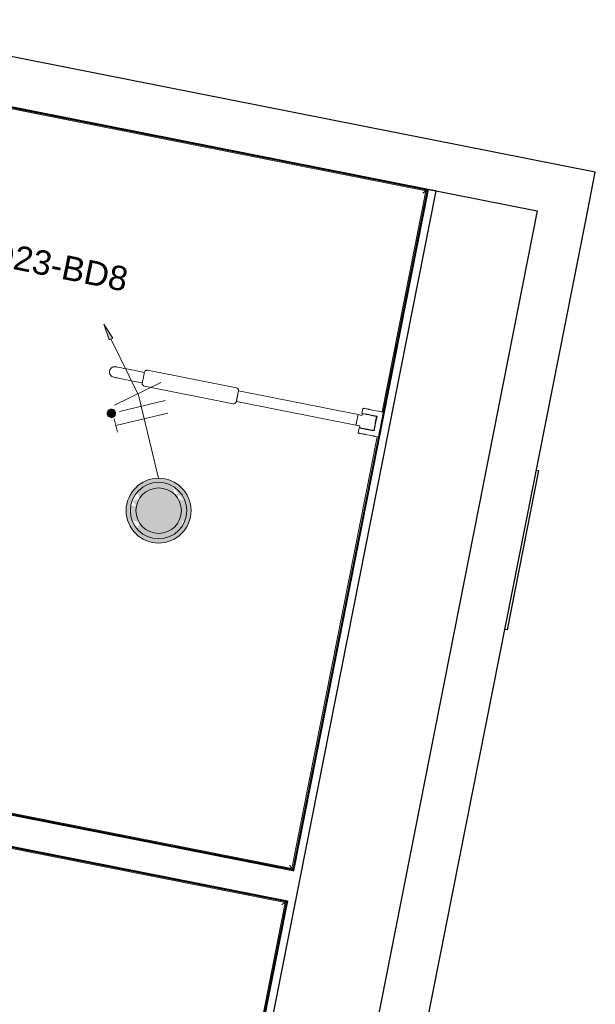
# Model space of a CAD drawing. Header units: millimetres. Extents: x -2845 to 74565, y -36590 to 13748.
# Tile 47 of 49: x 58551 to 60324, y -21106 to -18072. Entities that reach past the tile are written whole.
import ezdxf

# ---------------------------------------------------------------- set-up
doc = ezdxf.new("R2010")
doc.units = ezdxf.units.MM
for name, color, linetype, lineweight in [('A-DETL-GENF', 7, 'Continuous', 18), ('A-DOOR', 7, 'Continuous', 25), ('A-FLOR-HRAL', 7, 'Continuous', 18), ('A-WALL', 7, 'Continuous', 25), ('CABLE', 7, 'Continuous', 30), ('CABLES', 7, 'Continuous', 18), ('I-WALL', 7, 'Continuous', 25), ('INSTAL ELECTRIQUE', 7, 'Continuous', 18), ('MOBILIER', 7, 'Continuous', 18)]:
    doc.layers.add(name, color=color, linetype=linetype, lineweight=lineweight)
doc.styles.add('Arial_2', font='arial.ttf', dxfattribs={"height": 75})

# ---------------------------------------------------------------- blocks, each defined once
blk = doc.blocks.new('53_TRAPPE DE VISITE - 400x400-444114-2021_015_1111_DCE_1_50_N0 FINI_CFO_ECL')
at = {"layer": 'A-DOOR'}
for p, q in [((6283.5, -22990.7), (6380.4, -22500.2)), ((6372.6, -22498.7), (6380.4, -22500.2)), ((6283.5, -22990.7), (6275.6, -22989.2))]:
    blk.add_line(p, q, dxfattribs=at)
blk = doc.blocks.new('Garde-corps - Garde-corps-522138-2021_015_1111_DCE_1_50_N0 FINI_CFO_ECL')
at = {"layer": 'A-FLOR-HRAL'}
for p, q in [((3998.8, -18075.3), (3808.3, -19038.6)), ((4001.6, -18079.5), (3811.7, -19039.2)), ((4265, -18128), (3998.8, -18075.3)), ((4264.3, -18131.4), (4001.6, -18079.5)), ((6633, -18600), (4656.7, -18209.1)), ((6637.1, -18597.3), (4657.4, -18205.6)), ((6498.2, -19281.1), (6633, -18600)), ((6501.7, -19281.8), (6637.1, -18597.3)), ((3808.3, -19038.6), (3811.7, -19039.2)), ((3819.8, -19040.8), (3811.7, -19039.2)), ((6220, -20687.4), (6483.1, -19357.6)), ((6222.8, -20691.5), (6486.5, -19358.3)), ((3610.4, -20039.2), (3584.4, -20170.1)), ((3613.8, -20039.8), (3588.6, -20167.4)), ((3613.8, -20039.8), (3610.4, -20039.2)), ((3613.7, -20039.8), (3621.9, -20041.4)), ((3584.4, -20170.1), (6222.8, -20691.5)), ((3588.6, -20167.4), (6220, -20687.4))]:
    blk.add_line(p, q, dxfattribs=at)
for points in [[(4001.6, -18079.5), (4001.6, -18079.5), (4001.5, -18079.3), (4000.9, -18078.4), (4000, -18077.1), (3999.3, -18076), (3998.8, -18075.3)], [(6633, -18600), (6633, -18600), (6633.2, -18599.9), (6634, -18599.3), (6635.3, -18598.5), (6636.4, -18597.7), (6637.1, -18597.3)], [(3588.6, -20167.4), (3588.5, -20167.4), (3588.4, -20167.5), (3587.5, -20168.1), (3586.2, -20168.9), (3585.1, -20169.7), (3584.4, -20170.1)], [(6220, -20687.4), (6220, -20687.4), (6220.2, -20687.6), (6220.7, -20688.4), (6221.6, -20689.8), (6222.4, -20690.9), (6222.8, -20691.5)]]:
    blk.add_open_spline(points, degree=3, dxfattribs=at)
for points in [[(4008.1, -18089.2), (4007.7, -18088.6), (4007.1, -18087.6), (4005.7, -18085.6), (4004.5, -18083.8), (4003.4, -18082.2), (4002.5, -18080.8), (4001.9, -18079.9), (4001.6, -18079.4)], [(6623.3, -18606.5), (6623.8, -18606.2), (6624.8, -18605.5), (6626.8, -18604.2), (6628.6, -18602.9), (6630.2, -18601.8), (6631.6, -18600.9), (6632.5, -18600.3), (6633, -18600)], [(3598.2, -20160.9), (3597.7, -20161.2), (3596.7, -20161.9), (3594.7, -20163.2), (3592.9, -20164.5), (3591.3, -20165.6), (3589.9, -20166.5), (3589, -20167.1), (3588.5, -20167.4)], [(6213.5, -20677.7), (6213.9, -20678.3), (6214.6, -20679.3), (6215.9, -20681.2), (6217.1, -20683.1), (6218.2, -20684.7), (6219.1, -20686.1), (6219.7, -20687), (6220.1, -20687.5)]]:
    blk.add_open_spline(points, degree=3, knots=[0.3333333, 0.3333333, 0.3333333, 0.3333333, 0.375, 0.4166667, 0.5, 0.5416667, 0.5833333, 0.6509756, 0.6509756, 0.6509756, 0.6509756], dxfattribs=at)
blk = doc.blocks.new('Garde-corps - Garde-corps-522878-2021_015_1111_DCE_1_50_N0 FINI_CFO_ECL')
at = {"layer": 'A-FLOR-HRAL'}
for p, q in [((3547.9, -20354.6), (3565, -20268.2)), ((3551.4, -20355.3), (3567.8, -20272.4)), ((3565, -20268.2), (4810.7, -20514.4)), ((3567.8, -20272.4), (4810, -20517.8)), ((3547.9, -20354.6), (3551.4, -20355.3)), ((3559.5, -20356.9), (3551.3, -20355.3)), ((5202.4, -20595.4), (6199.3, -20792.4)), ((5203.1, -20592), (6203.4, -20789.6)), ((6199.3, -20792.4), (5968.7, -21958.1)), ((6203.4, -20789.7), (5971.4, -21962.3)), ((3333.1, -21440.9), (3350, -21355.2)), ((3337.2, -21438.1), (3353.4, -21355.9)), ((3353.4, -21355.9), (3350, -21355.2)), ((3353.6, -21355.9), (3361.5, -21357.5)), ((5971.4, -21962.3), (3333.1, -21440.9)), ((5968.7, -21958.1), (3337.2, -21438.1))]:
    blk.add_line(p, q, dxfattribs=at)
for points in [[(3567.8, -20272.4), (3567.8, -20272.4), (3567.7, -20272.2), (3567.1, -20271.3), (3566.2, -20270), (3565.5, -20268.9), (3565, -20268.2)], [(6199.3, -20792.4), (6199.3, -20792.4), (6199.5, -20792.3), (6200.3, -20791.7), (6201.6, -20790.8), (6202.7, -20790.1), (6203.4, -20789.6)], [(3337.2, -21438.1), (3337.2, -21438.1), (3337, -21438.2), (3336.2, -21438.8), (3334.8, -21439.7), (3333.7, -21440.4), (3333.1, -21440.9)], [(5968.7, -21958.1), (5968.7, -21958.1), (5968.8, -21958.3), (5969.3, -21959.2), (5970.2, -21960.5), (5971, -21961.6), (5971.4, -21962.3)]]:
    blk.add_open_spline(points, degree=3, dxfattribs=at)
for points in [[(3574.3, -20282.1), (3573.9, -20281.5), (3573.2, -20280.5), (3571.9, -20278.5), (3570.7, -20276.7), (3569.6, -20275.1), (3568.7, -20273.7), (3568.1, -20272.8), (3567.7, -20272.3)], [(6189.6, -20798.9), (6190.1, -20798.5), (6191.1, -20797.8), (6193.1, -20796.5), (6194.9, -20795.3), (6196.5, -20794.2), (6197.9, -20793.3), (6198.8, -20792.7), (6199.3, -20792.3)], [(3346.9, -21431.6), (3346.3, -21432), (3345.3, -21432.6), (3343.4, -21434), (3341.5, -21435.2), (3339.9, -21436.3), (3338.5, -21437.2), (3337.6, -21437.8), (3337.1, -21438.1)], [(5962.2, -21948.4), (5962.5, -21949), (5963.2, -21950), (5964.5, -21952), (5965.7, -21953.8), (5966.8, -21955.4), (5967.8, -21956.8), (5968.4, -21957.7), (5968.7, -21958.2)]]:
    blk.add_open_spline(points, degree=3, knots=[0.3333333, 0.3333333, 0.3333333, 0.3333333, 0.375, 0.4166667, 0.5, 0.5416667, 0.5833333, 0.6509756, 0.6509756, 0.6509756, 0.6509756], dxfattribs=at)
blk = doc.blocks.new('Sanitary_Accessories_HEWI_HEWI-Hinged-support-rail-rotatable-801-5_0001 - Default - please load Revit Family Type Catalog-584250-2021_015_1111_DCE_1_50_N0 FINI_CFO_ECL')
at = {"layer": 'A-DETL-GENF'}
for p, q in [((5668.7, -19142.8), (5667.3, -19143.5)), ((5670.3, -19142.2), (5668.7, -19142.8)), ((5671.8, -19141.8), (5670.3, -19142.2)), ((5675.1, -19141.5), (5671.8, -19141.8)), ((5678.6, -19141.9), (5675.1, -19141.5)), ((5679.6, -19142.1), (5678.6, -19141.9)), ((5681.2, -19142.4), (5679.6, -19142.1)), ((5683.4, -19142.8), (5681.2, -19142.4)), ((5658.9, -19154.8), (5658.6, -19158)), ((5658.6, -19158), (5658.9, -19161.2)), ((5659.8, -19151.7), (5658.9, -19154.8)), ((5658.9, -19161.2), (5659.3, -19162.8)), ((5659.3, -19162.8), (5659.8, -19164.3)), ((5661.3, -19148.9), (5659.8, -19151.7)), ((5659.8, -19164.3), (5660.5, -19165.8)), ((5660.5, -19165.8), (5661.4, -19167.2)), ((5662.3, -19147.5), (5661.3, -19148.9)), ((5661.4, -19167.2), (5662.3, -19168.5)), ((5663.4, -19146.3), (5662.3, -19147.5)), ((5662.3, -19168.5), (5663.4, -19169.7)), ((5664.6, -19145.3), (5663.4, -19146.3)), ((5663.4, -19169.7), (5664.6, -19170.8)), ((5665.9, -19144.3), (5664.6, -19145.3)), ((5664.6, -19170.8), (5665.9, -19171.7)), ((5667.3, -19143.5), (5665.9, -19144.3)), ((5665.9, -19171.7), (5668.8, -19173.3)), ((5687.9, -19143.7), (5683.4, -19142.8)), ((5695.7, -19145.3), (5687.9, -19143.7)), ((5702.8, -19146.7), (5695.7, -19145.3)), ((5711, -19148.3), (5702.8, -19146.7)), ((5727.6, -19151.6), (5711, -19148.3)), ((5738.9, -19153.8), (5727.6, -19151.6)), ((5745.5, -19155.1), (5738.9, -19153.8)), ((5766.1, -19159.2), (5745.5, -19155.1)), ((5763.5, -19172.3), (5762.9, -19175.4)), ((5762.9, -19175.4), (5763.5, -19172.3)), ((5764.1, -19169.3), (5763.5, -19172.3)), ((5763.5, -19172.3), (5764.1, -19169.3)), ((5764.7, -19166.2), (5764.1, -19169.3)), ((5764.1, -19169.3), (5764.7, -19166.2)), ((5765.2, -19163.6), (5764.7, -19166.2)), ((5764.7, -19166.2), (5765.2, -19163.6)), ((5765.6, -19161.5), (5765.2, -19163.6)), ((5765.2, -19163.6), (5765.6, -19161.5)), ((5765.6, -19161.5), (5766.1, -19159.2)), ((5765.9, -19159.9), (5765.6, -19161.5)), ((5766.2, -19158.7), (5765.9, -19159.9)), ((5767.3, -19155.9), (5766.2, -19158.7)), ((5768.3, -19154.7), (5767.3, -19155.9)), ((5769.6, -19153.6), (5768.3, -19154.7)), ((5771, -19152.9), (5769.6, -19153.6)), ((5772.6, -19152.4), (5771, -19152.9)), ((5775.6, -19152.4), (5772.6, -19152.4)), ((6049.3, -19206.6), (5775.6, -19152.4)), ((5668.8, -19173.3), (5671.9, -19174.2)), ((5671.9, -19174.2), (5674, -19174.6)), ((5674, -19174.6), (5677, -19175.2)), ((5677, -19175.2), (5679.8, -19175.8)), ((5679.8, -19175.8), (5683.2, -19176.4)), ((5683.2, -19176.4), (5689.3, -19177.6)), ((5689.3, -19177.6), (5696.4, -19179)), ((5696.4, -19179), (5701.7, -19180.1)), ((5701.7, -19180.1), (5710.4, -19181.8)), ((5710.4, -19181.8), (5719.6, -19183.6)), ((5719.6, -19183.6), (5726, -19184.9)), ((5726, -19184.9), (5735.8, -19186.8)), ((5735.8, -19186.8), (5759.8, -19190.9)), ((5759.6, -19191.8), (5759.5, -19195.1)), ((5759.5, -19195.1), (5760, -19196.6)), ((5759.8, -19190.9), (5759.6, -19191.8)), ((5760.1, -19189.3), (5759.8, -19190.9)), ((5759.8, -19190.9), (5760.1, -19189.3)), ((5760, -19196.6), (5760.8, -19198.1)), ((5760.5, -19187.2), (5760.1, -19189.3)), ((5760.1, -19189.3), (5760.5, -19187.2)), ((5761, -19184.6), (5760.5, -19187.2)), ((5760.5, -19187.2), (5761, -19184.6)), ((5760.8, -19198.1), (5761.8, -19199.4)), ((5761.6, -19181.5), (5761, -19184.6)), ((5761, -19184.6), (5761.6, -19181.5)), ((5762.2, -19178.5), (5761.6, -19181.5)), ((5761.6, -19181.5), (5762.2, -19178.5)), ((5761.8, -19199.4), (5763.1, -19200.4)), ((5762.9, -19175.4), (5762.2, -19178.5)), ((5762.2, -19178.5), (5762.9, -19175.4)), ((5763.1, -19200.4), (5765.9, -19201.5)), ((5765.9, -19201.5), (6039.6, -19255.6)), ((6055.5, -19216.4), (6049.1, -19248.8)), ((6052.1, -19207.7), (6049.3, -19206.6)), ((6051.7, -19235.8), (6052.3, -19232.7)), ((6053.3, -19208.7), (6052.1, -19207.7)), ((6052.3, -19232.7), (6052.9, -19229.5)), ((6052.9, -19229.5), (6053.5, -19226.5)), ((6054.4, -19210), (6053.3, -19208.7)), ((6053.5, -19226.5), (6054.1, -19223.5)), ((6054.1, -19223.5), (6054.6, -19220.9)), ((6055.2, -19211.4), (6054.4, -19210)), ((6054.6, -19220.9), (6055.1, -19218.7)), ((6055.1, -19218.7), (6055.4, -19217.2)), ((6055.6, -19213), (6055.2, -19211.4)), ((6055.4, -19217.2), (6055.6, -19216)), ((6423.9, -19289.3), (6055.5, -19216.4)), ((6055.6, -19216), (6055.6, -19213)), ((6039.6, -19255.6), (6042.6, -19255.7)), ((6042.6, -19255.7), (6044.1, -19255.2)), ((6044.1, -19255.2), (6045.6, -19254.4)), ((6045.6, -19254.4), (6046.9, -19253.4)), ((6046.9, -19253.4), (6047.9, -19252.1)), ((6047.9, -19252.1), (6049.1, -19249)), ((6049.1, -19249), (6049.2, -19248.2)), ((6049.1, -19248.8), (6417.5, -19321.7)), ((6049.2, -19248.2), (6049.5, -19246.6)), ((6049.5, -19246.6), (6050, -19244.5)), ((6050, -19244.5), (6050.5, -19241.8)), ((6050.5, -19241.8), (6051.1, -19238.8)), ((6051.1, -19238.8), (6051.7, -19235.8)), ((6417.5, -19321.7), (6423.9, -19289.3)), ((6423, -19294.1), (6422.6, -19296)), ((6423.2, -19292.9), (6423, -19294.1)), ((6423.5, -19291.6), (6423.2, -19292.9)), ((6423.9, -19289.3), (6423.5, -19291.6)), ((6427.9, -19290.1), (6423.9, -19289.3)), ((6431.8, -19290.9), (6427.9, -19290.1)), ((6435.7, -19291.7), (6431.8, -19290.9)), ((6436.3, -19288.9), (6435.7, -19291.7)), ((6437, -19280.2), (6436, -19285.1)), ((6436, -19285.1), (6437.8, -19285.5)), ((6436.9, -19286.1), (6436.3, -19288.9)), ((6438.4, -19286.4), (6436.9, -19286.1)), ((6438, -19275.3), (6437, -19280.2)), ((6437.8, -19285.5), (6442.8, -19286.4)), ((6439.1, -19270.1), (6438, -19275.3)), ((6439.3, -19286.6), (6438.4, -19286.4)), ((6440.5, -19269.7), (6439.1, -19270.1)), ((6441.1, -19287), (6439.3, -19286.6)), ((6442.1, -19270), (6440.5, -19269.7)), ((6451.4, -19289), (6441.1, -19287)), ((6443.7, -19270.3), (6442.1, -19270)), ((6442.8, -19286.4), (6450.1, -19287.9)), ((6445, -19270.6), (6443.7, -19270.3)), ((6448.6, -19271.3), (6445, -19270.6)), ((6451.8, -19271.9), (6448.6, -19271.3)), ((6450.1, -19287.9), (6452.2, -19288.3)), ((6457.9, -19290.3), (6451.4, -19289)), ((6453.8, -19272.3), (6451.8, -19271.9)), ((6452.2, -19288.3), (6454.3, -19288.7)), ((6455.7, -19272.7), (6453.8, -19272.3)), ((6454.3, -19288.7), (6457.3, -19289.3)), ((6457.6, -19273), (6455.7, -19272.7)), ((6457.3, -19289.3), (6464.4, -19290.7)), ((6459.5, -19273.4), (6457.6, -19273)), ((6460.9, -19290.9), (6457.9, -19290.3)), ((6461.5, -19273.8), (6459.5, -19273.4)), ((6462.9, -19291.3), (6460.9, -19290.9)), ((6467.5, -19275), (6461.5, -19273.8)), ((6465, -19291.7), (6462.9, -19291.3)), ((6464.4, -19290.7), (6470.4, -19291.9)), ((6467, -19292.1), (6465, -19291.7)), ((6469, -19292.5), (6467, -19292.1)), ((6473.5, -19276.2), (6467.5, -19275)), ((6471, -19292.9), (6469, -19292.5)), ((6470.4, -19291.9), (6482.4, -19294.3)), ((6472.8, -19293.2), (6471, -19292.9)), ((6474.5, -19293.6), (6472.8, -19293.2)), ((6479.5, -19277.4), (6473.5, -19276.2)), ((6476.7, -19294), (6474.5, -19293.6)), ((6481, -19294.9), (6476.7, -19294)), ((6482.4, -19294.3), (6479, -19311.2)), ((6487.7, -19279), (6479.5, -19277.4)), ((6490.6, -19279.6), (6487.7, -19279)), ((6492.6, -19280), (6490.6, -19279.6)), ((6494.7, -19280.4), (6492.6, -19280)), ((6501.7, -19281.8), (6494.7, -19280.4)), ((6497.9, -19300.9), (6501.7, -19281.8)), ((6417.9, -19319.9), (6417.5, -19321.7)), ((6417.5, -19321.7), (6425.4, -19323.3)), ((6418.1, -19319.1), (6417.9, -19319.9)), ((6418.3, -19318.1), (6418.1, -19319.1)), ((6418.5, -19317), (6418.3, -19318.1)), ((6418.7, -19315.7), (6418.5, -19317)), ((6419, -19314.4), (6418.7, -19315.7)), ((6419.4, -19312.2), (6419, -19314.4)), ((6419.9, -19310), (6419.4, -19312.2)), ((6420.2, -19308.5), (6419.9, -19310)), ((6420.5, -19307), (6420.2, -19308.5)), ((6420.7, -19305.5), (6420.5, -19307)), ((6421, -19304.1), (6420.7, -19305.5)), ((6421.3, -19302.6), (6421, -19304.1)), ((6421.6, -19301.1), (6421.3, -19302.6)), ((6422.1, -19298.8), (6421.6, -19301.1)), ((6422.6, -19296), (6422.1, -19298.8)), ((6425.4, -19323.3), (6429.3, -19324)), ((6429.3, -19324), (6428.2, -19329.6)), ((6474.3, -19328.7), (6475.2, -19323.9)), ((6475.2, -19323.9), (6476.2, -19319)), ((6476.8, -19322.5), (6475.7, -19328.1)), ((6476.2, -19319), (6477.1, -19314.2)), ((6477.9, -19316.8), (6476.8, -19322.5)), ((6477.1, -19314.2), (6481, -19294.9)), ((6479, -19311.2), (6477.9, -19316.8)), ((6492.8, -19326.4), (6494.1, -19320)), ((6494.1, -19320), (6495.4, -19313.7)), ((6495.4, -19313.7), (6496.6, -19307.3)), ((6496.6, -19307.3), (6497.9, -19300.9)), ((6425.2, -19340), (6424.2, -19344.9)), ((6424.2, -19344.9), (6425, -19346.1)), ((6425, -19346.1), (6425.8, -19346.3)), ((6426.1, -19335.1), (6425.2, -19340)), ((6425.8, -19346.3), (6427.4, -19346.6)), ((6427.1, -19330.2), (6426.1, -19335.1)), ((6430.7, -19330.9), (6427.1, -19330.2)), ((6427.4, -19346.6), (6428.5, -19346.8)), ((6428.2, -19329.6), (6429.4, -19329.9)), ((6428.5, -19346.8), (6429.8, -19347.1)), ((6429.4, -19329.9), (6431.2, -19330.2)), ((6429.8, -19347.1), (6431.3, -19347.4)), ((6432.1, -19331.2), (6430.7, -19330.9)), ((6431.2, -19330.2), (6433.1, -19330.6)), ((6431.3, -19347.4), (6435.3, -19348.1)), ((6434.5, -19331.7), (6432.1, -19331.2)), ((6433.1, -19330.6), (6436, -19331.2)), ((6437.2, -19332.2), (6434.5, -19331.7)), ((6435.3, -19348.1), (6438.7, -19348.8)), ((6436, -19331.2), (6440.1, -19332)), ((6439.2, -19332.6), (6437.2, -19332.2)), ((6438.7, -19348.8), (6440.6, -19349.2)), ((6441.2, -19333), (6439.2, -19332.6)), ((6440.1, -19332), (6442.2, -19332.4)), ((6440.6, -19349.2), (6442.4, -19349.6)), ((6443.3, -19333.4), (6441.2, -19333)), ((6442.2, -19332.4), (6444.2, -19332.8)), ((6442.4, -19349.6), (6444.4, -19349.9)), ((6445.4, -19333.8), (6443.3, -19333.4)), ((6444.2, -19332.8), (6446.3, -19333.2)), ((6444.4, -19349.9), (6446.3, -19350.3)), ((6447.4, -19334.2), (6445.4, -19333.8)), ((6446.3, -19333.2), (6452, -19334.3)), ((6446.3, -19350.3), (6452.3, -19351.5)), ((6449.4, -19334.6), (6447.4, -19334.2)), ((6455.4, -19335.8), (6449.4, -19334.6)), ((6452, -19334.3), (6456.3, -19335.2)), ((6452.3, -19351.5), (6458.3, -19352.7)), ((6461.4, -19337), (6455.4, -19335.8)), ((6456.3, -19335.2), (6459.4, -19335.8)), ((6458.3, -19352.7), (6464.3, -19353.9)), ((6459.4, -19335.8), (6462.4, -19336.4)), ((6467.5, -19338.2), (6461.4, -19337)), ((6462.4, -19336.4), (6465, -19336.9)), ((6464.3, -19353.9), (6470.4, -19355.1)), ((6465, -19336.9), (6467.4, -19337.4)), ((6467.4, -19337.4), (6468.8, -19337.6)), ((6473.5, -19339.4), (6467.5, -19338.2)), ((6468.8, -19337.6), (6470.9, -19338.1)), ((6470.4, -19355.1), (6471.1, -19355.2)), ((6470.9, -19338.1), (6472.3, -19338.4)), ((6472.3, -19338.4), (6474.3, -19328.7)), ((6474.6, -19333.7), (6473.5, -19339.4)), ((6475.7, -19328.1), (6474.6, -19333.7)), ((6486.5, -19358.3), (6487.8, -19351.9)), ((6487.8, -19351.9), (6489.1, -19345.5)), ((6489.1, -19345.5), (6490.3, -19339.2)), ((6490.3, -19339.2), (6491.6, -19332.8)), ((6491.6, -19332.8), (6492.8, -19326.4)), ((6471.1, -19355.2), (6472.2, -19355.4)), ((6472.2, -19355.4), (6473.7, -19355.7)), ((6473.7, -19355.7), (6475.5, -19356.1)), ((6475.5, -19356.1), (6478.5, -19356.7)), ((6478.5, -19356.7), (6481.6, -19357.3)), ((6481.6, -19357.3), (6482.9, -19357.6)), ((6482.9, -19357.6), (6486.5, -19358.3))]:
    blk.add_line(p, q, dxfattribs=at)
blk = doc.blocks.new('B02_ARC_rvt-1-2021_015_1111_DCE_1_50_N0 FINI_CFO_ECL')
at = {"layer": 'A-WALL'}
for p, q in [((6640, -18595.3), (3998.8, -18072.8)), ((4657.5, -18205.1), (6637.7, -18596.9)), ((6640, -18595.3), (6224.8, -20694.5)), ((6639.6, -18597.3), (6640, -18595.3)), ((6664.6, -18600.1), (6640, -18595.3)), ((5746.4, -23241.5), (6664.6, -18600.1)), ((6637.7, -18596.9), (6223.2, -20692.1)), ((6224.8, -20694.5), (6639.6, -18597.3)), ((6224.8, -20694.5), (3581.5, -20172.1)), ((3581.5, -20172.1), (6222.8, -20694.1)), ((6223.2, -20692.1), (3583.9, -20170.5)), ((3563.1, -20265.3), (6206.3, -20787.7)), ((6206.2, -20788.2), (3563.1, -20265.3)), ((5203.1, -20591.8), (6203.9, -20789.8)), ((6222.8, -20694.1), (6224.8, -20694.5)), ((6203.9, -20789.8), (5971.8, -21962.8)), ((6206.3, -20787.7), (5973.4, -21965.2)), ((5973.4, -21965.2), (6205.8, -20790.1)), ((6205.8, -20790.1), (6206.2, -20788.2))]:
    blk.add_line(p, q, dxfattribs=at)
at = {"layer": 'I-WALL'}
for p, q in [((3996.9, -18072.4), (6975.9, -18661.7)), ((7154.5, -18542.1), (4993, -18114.5)), ((7125, -18691.2), (7154.5, -18542.1)), ((6975.9, -18661.7), (6058.2, -23305.4)), ((6207, -23336.3), (7125, -18691.2))]:
    blk.add_line(p, q, dxfattribs=at)
at = {"layer": 'A-DOOR', "lineweight": 18}
blk.add_blockref('53_TRAPPE DE VISITE - 400x400-444114-2021_015_1111_DCE_1_50_N0 FINI_CFO_ECL', (600.4, 3038.3), dxfattribs=at)
at = {"layer": 'A-FLOR-HRAL', "lineweight": 18}
for name in ['Garde-corps - Garde-corps-522138-2021_015_1111_DCE_1_50_N0 FINI_CFO_ECL', 'Garde-corps - Garde-corps-522878-2021_015_1111_DCE_1_50_N0 FINI_CFO_ECL']:
    blk.add_blockref(name, (0, 0), dxfattribs=at)
at = {"layer": 'MOBILIER', "lineweight": 18}
blk.add_blockref('Sanitary_Accessories_HEWI_HEWI-Hinged-support-rail-rotatable-801-5_0001 - Default - please load Revit Family Type Catalog-584250-2021_015_1111_DCE_1_50_N0 FINI_CFO_ECL', (0, 0), dxfattribs=at)
blk = doc.blocks.new('604_DOWNLIGHT 200MM - 18W-V16-2021_015_1111_DCE_1_50_N0 FINI_CFO_ECL')
at = {"layer": 'INSTAL ELECTRIQUE', "true_color": 0xf6d57a}
h = blk.add_hatch(color=41, dxfattribs=at)
h.paths.add_polyline_path([(0, 100), (25.9, 96.6), (51.2, 85.7), (70.7, 70.7), (87, 49), (96.6, 25.9), (100, 0), (96.6, -25.9), (86.6, -50), (70.7, -70.7), (50, -86.6), (25.9, -96.6), (0, -100), (-25.9, -96.6), (-50, -86.6), (-70.7, -70.7), (-87, -49), (-96.6, -25.9), (-100, 0), (-96.2, 26.8), (-86.6, 50), (-70.7, 70.7), (-50, 86.6), (-25.9, 96.6)])
h.paths.add_polyline_path([(7, 85.7), (-15.1, 85.7), (-43.5, 75.3), (-66.6, 55.9), (-81.8, 29.8), (-87, 0), (-81.8, -29.8), (-66.6, -55.9), (-43.5, -75.3), (-15.1, -85.7), (15.1, -85.7), (43.5, -75.3), (66.6, -55.9), (81.8, -29.8), (87, 0), (81.8, 29.8), (66.6, 55.9), (43.5, 75.3), (15.1, 85.7), (13.4, 85.7)])
h = blk.add_hatch(color=41, dxfattribs=at)
h.paths.add_polyline_path([(-49.5, 49.5), (-48.5, 53.6), (-53.3, 50.9), (-50, 49.7)])
h.paths.add_polyline_path([(-57.1, 38.1), (-64.7, 26.8), (-70, 0), (-87, 0), (-82.4, 25.9), (-78.3, 25.9), (-81.8, 29.8), (-66.6, 34.9)])
h.paths.add_polyline_path([(15.1, 85.7), (43.5, 75.3), (66.6, 55.9), (70.7, 48.9), (70.7, 33.5), (81.8, 29.8), (87, 0), (70, 0), (64.7, 26.8), (49.5, 49.5), (26.8, 64.7), (0, 70), (-26.8, 64.7), (-50, 48.7), (-57.1, 38.1), (-66.6, 55.9), (-43.5, 75.3), (-15.1, 85.7), (13.4, 85.7)])
blk.add_hatch(color=41, dxfattribs=at).paths.add_polyline_path([(0, 70), (26.8, 64.7), (49.5, 49.5), (64.7, 26.8), (70, 0), (64.7, -26.8), (49.5, -49.5), (26.8, -64.7), (0, -70), (-26.8, -64.7), (-49.5, -49.5), (-64.7, -26.8), (-70, 0), (-64.7, 26.8), (-49.5, 49.5), (-26.8, 64.7)])
h = blk.add_hatch(color=41, dxfattribs=at)
h.paths.add_polyline_path([(-57.1, -38.1), (-81.8, -29.8), (-70, -15.8), (-84.2, -15.8), (-87, 0), (-70, 0), (-64.7, -26.8), (-62.7, -29.8)])
h.paths.add_polyline_path([(49.5, -49.5), (44.1, -72.9), (59.2, -53.1), (57.1, -52.3)])
h.paths.add_polyline_path([(70.4, 0), (87, 0), (81.8, -29.8), (66.6, -55.9), (43.5, -75.3), (15.1, -85.7), (-15.1, -85.7), (-43.5, -75.3), (-66.6, -55.9), (-57.1, -38.1), (-49.5, -49.5), (-26.8, -64.7), (0, -70), (26.8, -64.7), (49.5, -49.5), (64.7, -26.8), (70, 0)])
h.paths.add_polyline_path([(70.4, -15.8), (69.5, -15.8), (70.5, -17), (72.6, -15.8)])
h.paths.add_polyline_path([(75.5, -31.9), (57.1, -38.1), (62.7, -48.6), (70.7, -38.1)])
at = {"layer": 'INSTAL ELECTRIQUE'}
for radius, start, end in [(100, 0, 180), (87, 0, 180), (70, 0, 180), (100, 180, 360), (87, 180, 360), (70, 180, 0)]:
    blk.add_arc((0, 0), radius, start, end, dxfattribs=at)
blk = doc.blocks.new('Fil - COCHE DE FIL_PE_SYMBOLE-4085576-2021_015_1111_DCE_1_50_N0 FINI_CFO_ECL')
at = {"layer": 'CABLES', "lineweight": 9}
for p, q in [((-0.42, 1.8), (0.42, 1.8)), ((0, 1.8), (0, -1.48))]:
    blk.add_line(p, q, dxfattribs=at)
blk = doc.blocks.new('Fil - Coche de fil circulaire-323115-2021_015_1111_DCE_1_50_N0 FINI_CFO_ECL')
at = {"layer": 'CABLES', "lineweight": 9}
blk.add_hatch(color=256, dxfattribs=at).paths.add_polyline_path([(0.193, 2.078), (0.139, 2.12), (0.075, 2.147), (0.006, 2.156), (-0.062, 2.147), (-0.126, 2.12), (-0.181, 2.078), (-0.223, 2.023), (-0.249, 1.96), (-0.258, 1.891), (-0.249, 1.823), (-0.223, 1.759), (-0.181, 1.704), (-0.126, 1.662), (-0.062, 1.636), (0.006, 1.627), (0.075, 1.636), (0.139, 1.662), (0.193, 1.704), (0.235, 1.759), (0.262, 1.823), (0.271, 1.891), (0.262, 1.96), (0.235, 2.023)])
blk.add_line((0, 1.371), (0, -1.507), dxfattribs=at)
for start, end in [(360, 180), (180, 360)]:
    blk.add_arc((0.006, 1.891), 0.265, start, end, dxfattribs=at)
blk = doc.blocks.new('Fil - Coche de fil long-323512-2021_015_1111_DCE_1_50_N0 FINI_CFO_ECL')
at = {"layer": 'CABLES', "lineweight": 9}
blk.add_line((0, 1.605), (0, -1.57), dxfattribs=at)
blk = doc.blocks.new('B02_ELE_rvt-1-2021_015_1111_DCE_1_50_N0 FINI_CFO_ECL')
at = {"layer": 'CABLES'}
blk.add_hatch(color=256, dxfattribs=at).paths.add_polyline_path([(5657, -19059.2), (5668.9, -19053.3), (5640.6, -19011)])
for p, q in [((5668.9, -19053.3), (5640.6, -19011)), ((5640.6, -19011), (5657, -19059.2)), ((5668.9, -19053.3), (5640.6, -19011)), ((5640.6, -19011), (5657, -19059.2)), ((5657, -19059.2), (5668.9, -19053.3)), ((5657, -19059.2), (5668.9, -19053.3))]:
    blk.add_line(p, q, dxfattribs=at)
at = {"layer": 'CABLES', "flags": 128}
blk.add_lwpolyline([(5662.7, -19055.9), (5748.3, -19229.7), (5809.8, -19485.1)], dxfattribs=at)
at = {"layer": 'CABLES', "lineweight": 18, "xscale": 49.99999999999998, "yscale": 49.99999999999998, "zscale": 49.99999999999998}
for name, p, rotation in [('Fil - Coche de fil long-323512-2021_015_1111_DCE_1_50_N0 FINI_CFO_ECL', (5746, -19225), 116.2228256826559), ('Fil - Coche de fil circulaire-323115-2021_015_1111_DCE_1_50_N0 FINI_CFO_ECL', (5756.4, -19263.3), 103.5385697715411), ('Fil - COCHE DE FIL_PE_SYMBOLE-4085576-2021_015_1111_DCE_1_50_N0 FINI_CFO_ECL', (5765.7, -19301.8), 103.5385697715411)]:
    blk.add_blockref(name, p, dxfattribs=dict(at, rotation=rotation))
at = {"layer": 'INSTAL ELECTRIQUE', "lineweight": 18, "extrusion": (0, 0, -1), "rotation": 180}
blk.add_blockref('604_DOWNLIGHT 200MM - 18W-V16-2021_015_1111_DCE_1_50_N0 FINI_CFO_ECL', (-5809.8, -19585.1), dxfattribs=at)
at = {"layer": 'CABLE', "lineweight": 9, "insert": (5064.9, -18703.7), "char_height": 75, "width": 821.73, "attachment_point": 1, "rotation": 348.5, "style": 'Arial_2'}
blk.add_mtext('TD1-Q23-BD8', dxfattribs=at)

msp = doc.modelspace()

# ---------------------------------------------------------------- block references
at = {"lineweight": 5}
msp.add_blockref('B02_ARC_rvt-1-2021_015_1111_DCE_1_50_N0 FINI_CFO_ECL', (53169.3, 0), dxfattribs=at)

# ---------------------------------------------------------------- next in the draw order: block references
msp.add_blockref('B02_ELE_rvt-1-2021_015_1111_DCE_1_50_N0 FINI_CFO_ECL', (53169.3, 0), dxfattribs=at)

doc.saveas('drawing.dxf')
